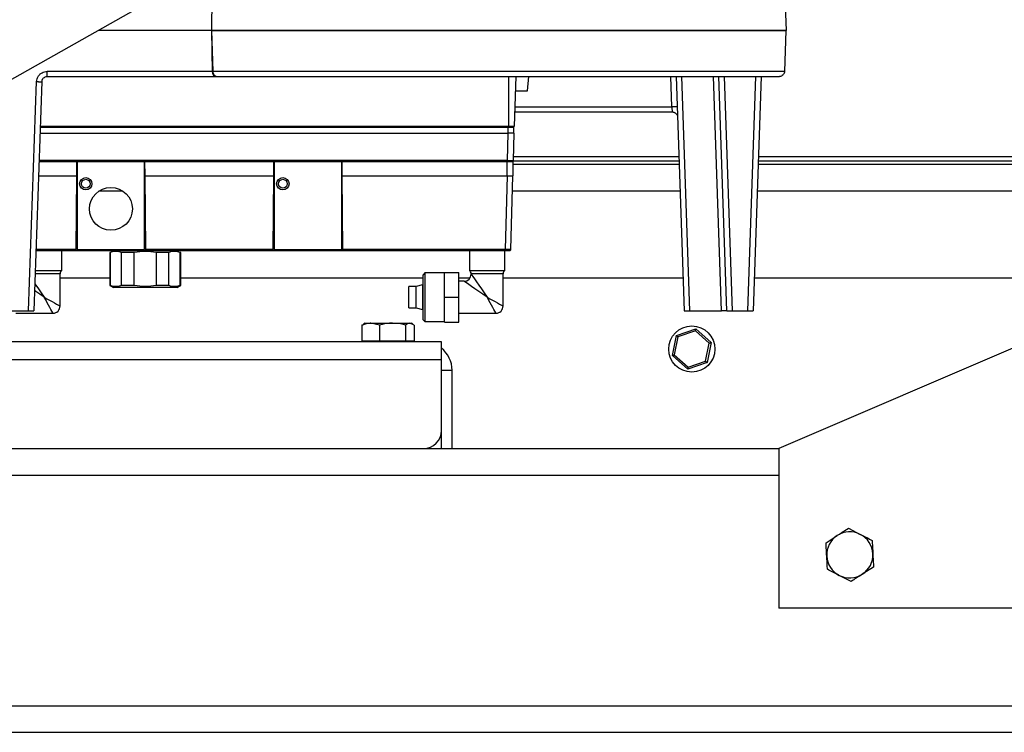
# Model space of a CAD drawing. Header units: millimetres. Extents: x 42 to 514, y 147 to 318.
# Tile 32 of 90: x 237.36 to 246.6, y 150.73 to 157.43. Entities that reach past the tile are written whole.
import ezdxf

# ---------------------------------------------------------------- set-up
doc = ezdxf.new("R2010")
doc.units = ezdxf.units.MM

msp = doc.modelspace()

# ---------------------------------------------------------------- linework, layer by layer
at = {"color": 7, "linetype": 'Continuous', "lineweight": 25}
for p, q in [((243.8959, 160.6172), (237.2355, 156.8382)), ((239.1658, 157.9129), (239.1559, 157.3265)), ((244.5319, 157.8694), (244.5509, 157.3265)), ((239.1572, 157.3265), (238.0961, 157.3265)), ((239.1559, 157.3265), (244.5509, 157.3265)), ((244.5509, 157.3265), (239.1572, 157.3265)), ((239.1572, 157.3265), (239.1677, 156.9414)), ((239.1572, 157.3265), (239.1637, 156.9414)), ((244.5374, 156.9414), (244.5509, 157.3265)), ((239.1637, 156.9414), (237.6149, 156.9414)), ((239.1677, 156.9414), (239.1637, 156.9414)), ((244.5374, 156.9414), (239.1677, 156.9414)), ((237.6149, 156.8932), (239.1879, 156.8932)), ((239.1879, 156.8932), (239.2069, 156.8932)), ((241.9475, 156.4265), (241.9475, 156.8932)), ((242.0009, 156.4265), (242.0172, 156.8932)), ((242.1231, 156.7598), (242.134, 156.8932)), ((243.4775, 156.6081), (243.4676, 156.8932)), ((243.5175, 156.8932), (243.5944, 154.6932)), ((243.5675, 156.8932), (243.6443, 154.6932)), ((243.9444, 154.6932), (243.8676, 156.8932)), ((243.9944, 154.6932), (243.9175, 156.8932)), ((243.9675, 156.8932), (244.0443, 154.6932)), ((244.1907, 154.6932), (244.2676, 156.8932)), ((244.3175, 156.8932), (244.2407, 154.6932)), ((237.4399, 154.6932), (237.515, 156.8449)), ((237.565, 156.8449), (237.4898, 154.6932)), ((242.0125, 156.7598), (242.1231, 156.7598)), ((242.0072, 156.6081), (243.4775, 156.6081)), ((242.0055, 156.5598), (243.4809, 156.5598)), ((237.5504, 156.4265), (241.9475, 156.4265)), ((241.9424, 156.3598), (241.9409, 156.4168)), ((241.9475, 156.4265), (242.0009, 156.4265)), ((241.9957, 156.3598), (241.9942, 156.4168)), ((237.548, 156.3598), (241.9424, 156.3598)), ((241.9356, 156.1029), (241.9424, 156.3598)), ((241.9957, 156.3598), (241.9424, 156.3598)), ((241.9957, 156.3598), (241.9889, 156.1029)), ((241.99, 156.1415), (243.5438, 156.1415)), ((244.2913, 156.1415), (249.1483, 156.1415)), ((237.5387, 156.0932), (237.8923, 156.0932)), ((237.8911, 155.9598), (237.8923, 156.0932)), ((237.8956, 156.0665), (237.8921, 156.0665)), ((237.8923, 156.0932), (238.529, 156.0932)), ((237.8956, 156.0932), (237.8956, 155.2665)), ((238.529, 155.2665), (238.529, 156.0932)), ((238.529, 156.0932), (238.5301, 155.9598)), ((238.529, 156.0932), (239.7423, 156.0932)), ((238.5292, 156.0665), (238.529, 156.0665)), ((239.7411, 155.9598), (239.7423, 156.0932)), ((239.7456, 156.0665), (239.7421, 156.0665)), ((239.7423, 156.0932), (240.379, 156.0932)), ((239.7456, 156.0932), (239.7456, 155.2665)), ((240.379, 156.0932), (241.9323, 156.0932)), ((240.379, 156.0932), (240.3801, 155.9598)), ((240.379, 155.2665), (240.379, 156.0932)), ((240.3792, 156.0665), (240.379, 156.0665)), ((241.9323, 155.9598), (241.9323, 156.0932)), ((241.9856, 156.0932), (241.9323, 156.0932)), ((241.9856, 156.0932), (241.9856, 155.9598)), ((243.5464, 156.0665), (241.9856, 156.0665)), ((241.9883, 156.0998), (243.5452, 156.0998)), ((249.1483, 156.0665), (244.2887, 156.0665)), ((244.2898, 156.0998), (249.1483, 156.0998)), ((237.5341, 155.9598), (237.8911, 155.9598)), ((237.8851, 155.2698), (237.8911, 155.9598)), ((238.5301, 155.9598), (239.7411, 155.9598)), ((238.5301, 155.9598), (238.5362, 155.2698)), ((239.7351, 155.2698), (239.7411, 155.9598)), ((240.3801, 155.9598), (240.3862, 155.2698)), ((240.3801, 155.9598), (241.9323, 155.9598)), ((241.9323, 155.9598), (241.9142, 155.2696)), ((241.9675, 155.2696), (241.9856, 155.9598)), ((249.1483, 155.3998), (244.4816, 153.3998)), ((237.8956, 155.3332), (237.8857, 155.3332)), ((238.5356, 155.3332), (238.529, 155.3332)), ((239.7456, 155.3332), (239.7357, 155.3332)), ((240.3856, 155.3332), (240.379, 155.3332)), ((237.5096, 155.2598), (237.8751, 155.2598)), ((237.7523, 155.0698), (237.7523, 155.2598)), ((237.877, 155.26), (237.877, 155.2598)), ((237.877, 155.2598), (238.5462, 155.2598)), ((237.8822, 155.2627), (237.8821, 155.2627)), ((237.8851, 155.2698), (237.8851, 155.2696)), ((237.8956, 155.2665), (238.529, 155.2665)), ((238.2021, 155.2406), (238.2021, 154.9291)), ((238.2092, 155.2406), (238.2021, 155.2406)), ((238.2092, 154.9291), (238.2092, 155.2406)), ((238.3132, 154.9291), (238.3132, 155.2406)), ((238.4314, 155.2406), (238.3132, 155.2406)), ((238.4314, 154.9291), (238.4314, 155.2406)), ((238.5362, 155.2696), (238.5362, 155.2698)), ((239.7351, 155.2696), (238.5362, 155.2696)), ((238.5391, 155.2627), (238.5392, 155.2627)), ((238.5462, 155.2598), (239.7251, 155.2598)), ((238.6395, 154.9291), (238.6395, 155.2406)), ((238.7576, 155.2406), (238.6395, 155.2406)), ((238.7576, 154.9291), (238.7576, 155.2406)), ((238.8617, 154.9291), (238.8617, 155.2406)), ((238.8688, 155.2406), (238.8617, 155.2406)), ((238.8688, 154.9291), (238.8688, 155.2406)), ((239.7251, 155.2598), (240.3962, 155.2598)), ((239.7322, 155.2627), (239.7321, 155.2627)), ((239.7351, 155.2698), (239.7351, 155.2696)), ((239.7456, 155.2665), (240.379, 155.2665)), ((240.3862, 155.2696), (240.3862, 155.2698)), ((241.9142, 155.2696), (240.3862, 155.2696)), ((240.3891, 155.2627), (240.3892, 155.2627)), ((240.3962, 155.2598), (241.9142, 155.2598)), ((241.5773, 155.2598), (241.5773, 155.0698)), ((241.9106, 155.0698), (241.9106, 155.2598)), ((241.9675, 155.2696), (241.9665, 155.2695)), ((237.503, 155.0698), (237.7523, 155.0698)), ((237.7356, 154.7365), (237.7356, 155.041)), ((238.2021, 154.9998), (237.7356, 154.9998)), ((241.144, 154.9998), (238.8688, 154.9998)), ((241.1606, 155.0482), (241.144, 155.0315)), ((241.144, 154.6082), (241.144, 155.0315)), ((241.344, 155.0482), (241.1606, 155.0482)), ((241.1606, 155.0482), (241.1606, 154.5915)), ((241.344, 155.0532), (241.4773, 155.0532)), ((241.344, 154.8198), (241.344, 155.0532)), ((241.4773, 154.8198), (241.4773, 155.0532)), ((241.583, 154.9998), (241.4773, 154.9998)), ((241.5773, 155.0698), (241.9106, 155.0698)), ((241.594, 155.041), (241.594, 155.0365)), ((241.894, 154.7365), (241.894, 155.041)), ((243.5836, 154.9998), (241.894, 154.9998)), ((248.2149, 154.9998), (244.2514, 154.9998)), ((238.2021, 154.9291), (238.2354, 154.9098)), ((238.2092, 154.9291), (238.2021, 154.9291)), ((238.8354, 154.9098), (238.2354, 154.9098)), ((238.4314, 154.9291), (238.3132, 154.9291)), ((238.7576, 154.9291), (238.6395, 154.9291)), ((238.8354, 154.9098), (238.8688, 154.9291)), ((238.8617, 154.9291), (238.8688, 154.9291)), ((241.0773, 154.9198), (241.0106, 154.9198)), ((241.0106, 154.7198), (241.0106, 154.9198)), ((241.1373, 154.9365), (241.0773, 154.9204)), ((241.0773, 154.7193), (241.0773, 154.9204)), ((241.144, 154.9365), (241.1373, 154.9365)), ((241.1373, 154.9365), (241.1373, 154.7032)), ((241.5273, 154.9698), (241.4773, 154.9698)), ((241.344, 154.8198), (241.4773, 154.8198)), ((241.344, 154.5865), (241.344, 154.8198)), ((241.4773, 154.5865), (241.4773, 154.8198)), ((241.0106, 154.7198), (241.0773, 154.7198)), ((241.0773, 154.7193), (241.1373, 154.7032)), ((236.8675, 154.6932), (237.4399, 154.6932)), ((237.319, 154.6698), (237.669, 154.6698)), ((237.4399, 154.6932), (237.4898, 154.6932)), ((241.1373, 154.7032), (241.144, 154.7032)), ((241.4773, 154.6698), (241.8273, 154.6698)), ((243.5944, 154.6932), (243.6443, 154.6932)), ((243.6443, 154.6932), (243.9444, 154.6932)), ((243.9944, 154.6932), (243.9444, 154.6932)), ((243.9944, 154.6932), (244.0443, 154.6932)), ((244.0443, 154.6932), (244.1907, 154.6932)), ((244.1907, 154.6932), (244.2407, 154.6932)), ((240.5694, 154.5572), (240.5858, 154.565)), ((240.5694, 154.5572), (240.5694, 154.4098)), ((240.5983, 154.5765), (240.5839, 154.5682)), ((240.5983, 154.5765), (240.6515, 154.5765)), ((240.7337, 154.5572), (240.6515, 154.5765)), ((240.6515, 154.5765), (240.8564, 154.5765)), ((240.7337, 154.5572), (240.7337, 154.4098)), ((240.8564, 154.5765), (241.0198, 154.5765)), ((240.9792, 154.5572), (240.9792, 154.4098)), ((241.0605, 154.5572), (241.0198, 154.5765)), ((241.0198, 154.5765), (241.0316, 154.5765)), ((241.0459, 154.5682), (241.0316, 154.5765)), ((241.0605, 154.5572), (241.0605, 154.4098)), ((241.144, 154.6082), (241.1606, 154.5915)), ((241.1606, 154.5915), (241.344, 154.5915)), ((241.344, 154.5865), (241.4773, 154.5865)), ((243.4826, 154.2716), (243.5204, 154.4603)), ((243.5349, 154.4476), (243.5008, 154.2777)), ((243.5204, 154.4603), (243.7027, 154.5219)), ((243.699, 154.503), (243.5349, 154.4476)), ((243.829, 154.3886), (243.699, 154.503)), ((243.7027, 154.5219), (243.8472, 154.3948)), ((241.3149, 154.3998), (232.3591, 154.3998)), ((240.5694, 154.4098), (240.6515, 154.4098)), ((240.5983, 154.4098), (240.5983, 154.3998)), ((240.6515, 154.4098), (240.7337, 154.4098)), ((240.7337, 154.4098), (240.8564, 154.4098)), ((240.8564, 154.4098), (240.9792, 154.4098)), ((240.9792, 154.4098), (241.0198, 154.4098)), ((241.0198, 154.4098), (241.0605, 154.4098)), ((241.0316, 154.3998), (241.0316, 154.4098)), ((241.3149, 154.2332), (241.3149, 154.3998)), ((243.795, 154.2188), (243.829, 154.3886)), ((243.8472, 154.3948), (243.8094, 154.2061)), ((243.6271, 154.1445), (243.4826, 154.2716)), ((243.5008, 154.2777), (243.6309, 154.1634)), ((241.3149, 153.5665), (241.3149, 154.2332)), ((243.8094, 154.2061), (243.6271, 154.1445)), ((243.6309, 154.1634), (243.795, 154.2188)), ((241.3149, 154.1332), (241.4149, 154.1332)), ((241.4149, 153.3998), (241.4149, 154.1332)), ((241.3149, 153.3998), (241.3149, 153.5665)), ((231.3149, 153.3998), (244.4816, 153.3998)), ((244.4816, 153.3998), (244.4816, 151.8998)), ((245.1358, 152.6497), (245.2471, 152.5926)), ((244.9256, 152.514), (245.0307, 152.5819)), ((245.3709, 152.2857), (245.2658, 152.2178)), ((245.1607, 152.15), (245.0494, 152.2071)), ((250.4816, 151.8998), (244.4816, 151.8998)), ((205.5483, 150.9832), (255.7483, 150.9832)), ((210.6165, 150.7332), (250.68, 150.7332))]:
    msp.add_line(p, q, dxfattribs=at)
at = {"color": 8, "linetype": 'Continuous', "lineweight": 25}
for p, q in [((237.55, 156.4168), (241.9409, 156.4168)), ((241.9356, 156.1029), (237.5391, 156.1029)), ((237.8956, 155.8165), (237.8899, 155.8165)), ((238.3259, 155.8165), (238.0988, 155.8165)), ((238.5314, 155.8165), (238.529, 155.8165)), ((239.7456, 155.8165), (239.7399, 155.8165)), ((240.3814, 155.8165), (240.379, 155.8165)), ((243.5551, 155.8165), (241.9819, 155.8165)), ((249.1483, 155.8165), (244.2799, 155.8165)), ((237.8956, 155.2761), (237.8852, 155.2761)), ((238.5361, 155.2761), (238.529, 155.2761)), ((239.7456, 155.2761), (239.7352, 155.2761)), ((240.3861, 155.2761), (240.379, 155.2761)), ((237.8851, 155.2696), (237.51, 155.2696)), ((237.7356, 155.041), (237.502, 155.041)), ((241.894, 155.041), (241.594, 155.041)), ((241.3149, 154.2332), (232.0654, 154.2332)), ((231.3149, 153.1498), (244.4816, 153.1498))]:
    msp.add_line(p, q, dxfattribs=at)
at = {"color": 8, "linetype": 'Continuous', "lineweight": 25, "flags": 128}
for points in [[(241.594, 155.0365), (241.5946, 155.0356), (241.5997, 155.0282), (241.6097, 155.0138), (241.6243, 154.9927), (241.6429, 154.9658), (241.665, 154.9339), (241.6898, 154.8981), (241.7164, 154.8597), (241.744, 154.8198)], [(237.4986, 154.9455), (237.5067, 154.9339), (237.5314, 154.8981), (237.5581, 154.8597), (237.5856, 154.8198)], [(241.744, 154.8198), (241.7041, 154.8474), (241.6657, 154.874), (241.6299, 154.8988), (241.598, 154.9209), (241.571, 154.9395), (241.55, 154.9541), (241.5356, 154.9641), (241.5282, 154.9692), (241.5273, 154.9698)], [(237.5856, 154.8198), (237.5458, 154.8474), (237.5073, 154.874), (237.4964, 154.8816)], [(237.5856, 154.8198), (237.6117, 154.8054), (237.6369, 154.7913), (237.6606, 154.7782), (237.682, 154.7663), (237.7005, 154.756), (237.7155, 154.7477), (237.7266, 154.7415), (237.7333, 154.7378), (237.7356, 154.7365)], [(237.669, 154.6698), (237.669, 154.6698), (237.6677, 154.6721), (237.6639, 154.6789), (237.6578, 154.6899), (237.6495, 154.7049), (237.6392, 154.7234), (237.6273, 154.7448), (237.6141, 154.7685), (237.6001, 154.7938), (237.5856, 154.8198)], [(241.744, 154.8198), (241.77, 154.8054), (241.7953, 154.7913), (241.819, 154.7782), (241.8404, 154.7663), (241.8589, 154.756), (241.8739, 154.7477), (241.8849, 154.7415), (241.8917, 154.7378), (241.894, 154.7365)], [(241.8273, 154.6698), (241.826, 154.6721), (241.8223, 154.6789), (241.8161, 154.6899), (241.8078, 154.7049), (241.7975, 154.7234), (241.7856, 154.7448), (241.7725, 154.7685), (241.7584, 154.7938), (241.744, 154.8198)]]:
    msp.add_lwpolyline(points, dxfattribs=at)
at = {"color": 7, "linetype": 'Continuous', "lineweight": 25, "flags": 128}
for points in [[(243.5204, 154.4603), (243.5207, 154.46), (243.5215, 154.4593), (243.5229, 154.4581), (243.5247, 154.4566), (243.5268, 154.4546), (243.5293, 154.4524), (243.5321, 154.4501), (243.5349, 154.4476)], [(243.829, 154.3886), (243.8326, 154.3898), (243.836, 154.391), (243.8391, 154.392), (243.8419, 154.393), (243.8442, 154.3937), (243.8459, 154.3943), (243.8469, 154.3946), (243.8472, 154.3948)], [(243.4826, 154.2716), (243.4829, 154.2717), (243.484, 154.2721), (243.4857, 154.2726), (243.4879, 154.2734), (243.4907, 154.2743), (243.4938, 154.2754), (243.4973, 154.2765), (243.5008, 154.2777)], [(243.795, 154.2188), (243.7978, 154.2163), (243.8005, 154.2139), (243.803, 154.2117), (243.8052, 154.2098), (243.807, 154.2082), (243.8083, 154.207), (243.8091, 154.2063), (243.8094, 154.2061)], [(243.6309, 154.1634), (243.6301, 154.1597), (243.6294, 154.1561), (243.6288, 154.1529), (243.6282, 154.15), (243.6277, 154.1477), (243.6274, 154.1459), (243.6272, 154.1448), (243.6271, 154.1445)]]:
    msp.add_lwpolyline(points, dxfattribs=at)
at = {"color": 7, "linetype": 'Continuous', "lineweight": 25}
for centre, radius in [((237.9766, 155.8855), 0.0583), ((237.9766, 155.8855), 0.0417), ((239.8266, 155.8855), 0.0583), ((239.8266, 155.8855), 0.0417), ((238.2123, 155.6498), 0.2017), ((243.6649, 154.3332), 0.2167)]:
    msp.add_circle(centre, radius, dxfattribs=at)
for centre, radius, start, end in [((239.2128, 156.938), 0.0452, 175.58136, 262.54496), ((237.8751, 155.2698), 0.01, 270, 314.25), ((237.8751, 155.2698), 0.01, 314.75, 358.5), ((238.5462, 155.2698), 0.01, 181.5, 225.25), ((238.5462, 155.2698), 0.01, 225.75, 270), ((239.7251, 155.2698), 0.01, 270, 314.25), ((239.7251, 155.2698), 0.01, 314.75, 358.5), ((240.3962, 155.2698), 0.01, 181.5, 225.25), ((240.3962, 155.2698), 0.01, 225.75, 270), ((237.769, 155.041), 0.0333, 120, 180), ((241.5273, 155.0365), 0.0667, 270.31144, 359.80296), ((241.5606, 155.041), 0.0333, 0, 60), ((241.9273, 155.041), 0.0333, 120, 180), ((237.669, 154.7365), 0.0667, 269.41618, 1.01991), ((241.8273, 154.7365), 0.0667, 269.41618, 1.01991), ((232.1448, 156.8292), 11.786, 348.6169, 348.71045), ((241.1483, 154.1332), 0.2667, 0, 51.31781), ((241.1483, 153.5665), 0.1667, 270, 0), ((245.1483, 152.3998), 0.2167, 62.84575, 122.84575), ((245.1483, 152.3998), 0.2167, 122.84575, 182.84575), ((245.1483, 152.3998), 0.2167, 2.84575, 62.84575), ((245.1483, 152.3998), 0.2167, 302.84575, 2.84575), ((245.1483, 152.3998), 0.2167, 182.84575, 242.84575), ((245.1483, 152.3998), 0.2167, 242.84575, 302.84575)]:
    msp.add_arc(centre, radius, start, end, dxfattribs=at)
for centre, major_axis, ratio, start_param, end_param in [((239.1879, 156.9432), (0, 0.05), 0.483503, 1.605703, 3.141593), ((241.9323, 155.9605), (0.0533, -0.0007), 0.013086, 4.712732, 6.283185)]:
    msp.add_ellipse(centre, major_axis=major_axis, ratio=ratio, start_param=start_param, end_param=end_param, dxfattribs=at)
for points, knots in [([(237.5294, 156.8932), (237.5342, 156.9001), (237.5442, 156.9141), (237.5653, 156.9294), (237.5894, 156.9396), (237.6065, 156.9408), (237.6149, 156.9414)], [0, 0, 0, 0, 0.245876, 0.500056, 0.7542, 1, 1, 1, 1]), ([(237.6149, 156.9072), (237.6149, 156.9096), (237.6149, 156.9143), (237.6149, 156.9227), (237.6149, 156.9319), (237.6149, 156.9382), (237.6149, 156.9414)], [0, 0, 0, 0, 0.249999, 0.500016, 0.750001, 1, 1, 1, 1]), ([(244.5222, 156.9072), (244.5258, 156.9114), (244.533, 156.9198), (244.5368, 156.9325), (244.5373, 156.9397), (244.5374, 156.9414)], [0, 0, 0, 0, 0.433801, 0.868015, 1, 1, 1, 1]), ([(237.515, 156.8449), (237.5158, 156.8534), (237.5175, 156.8704), (237.5254, 156.8856), (237.5294, 156.8932)], [0, 0, 0, 0, 0.500012, 1, 1, 1, 1]), ([(237.565, 156.8449), (237.5654, 156.8488), (237.5661, 156.8561), (237.5708, 156.8682), (237.5766, 156.875), (237.5802, 156.8791)], [0, 0, 0, 0, 0.304782, 0.573313, 1, 1, 1, 1]), ([(237.5802, 156.8791), (237.5855, 156.8833), (237.5957, 156.8913), (237.6086, 156.8926), (237.6149, 156.8932)], [0, 0, 0, 0, 0.513031, 1, 1, 1, 1]), ([(237.6149, 156.8932), (237.6149, 156.8934), (237.6149, 156.8937), (237.6149, 156.8966), (237.6149, 156.9009), (237.6149, 156.9051), (237.6149, 156.9072)], [0, 0, 0, 0, 0.2500031, 0.5000259, 0.7500209, 1, 1, 1, 1]), ([(239.2069, 156.8932), (239.2608, 156.8932), (239.3691, 156.8932), (239.5516, 156.8932), (239.7493, 156.8932), (239.9624, 156.8932), (240.1889, 156.8932), (240.4263, 156.8932), (240.6725, 156.8932), (240.9252, 156.8932), (241.1813, 156.8932), (241.4384, 156.8932), (241.6941, 156.8932), (241.948, 156.8932), (242.2005, 156.8932), (242.4518, 156.8932), (242.7015, 156.8932), (242.9471, 156.8932), (243.1864, 156.8932), (243.4163, 156.8932), (243.6346, 156.8932), (243.8393, 156.8932), (244.0284, 156.8932), (244.2001, 156.8932), (244.3549, 156.8932), (244.4435, 156.8932), (244.4875, 156.8932)], [0, 0, 0, 0, 0.040581, 0.081632, 0.123125, 0.165248, 0.207552, 0.25, 0.292446, 0.334749, 0.376874, 0.418366, 0.459418, 0.5, 0.540579, 0.581632, 0.623126, 0.665248, 0.707551, 0.75, 0.792446, 0.834749, 0.876875, 0.918366, 0.959418, 1, 1, 1, 1]), ([(244.5222, 156.9072), (244.517, 156.9032), (244.5067, 156.8951), (244.4939, 156.8938), (244.4875, 156.8932)], [0, 0, 0, 0, 0.499804, 1, 1, 1, 1]), ([(237.515, 156.8449), (237.5183, 156.8448), (237.5248, 156.8446), (237.5342, 156.8444), (237.543, 156.8442), (237.5479, 156.8442), (237.5503, 156.8442)], [0, 0, 0, 0, 0.250009, 0.5000244, 0.7500367, 1, 1, 1, 1]), ([(237.5503, 156.8442), (237.5525, 156.8442), (237.5569, 156.8442), (237.5614, 156.8444), (237.5644, 156.8446), (237.5648, 156.8448), (237.565, 156.8449)], [0, 0, 0, 0, 0.250004, 0.499973, 0.74999, 1, 1, 1, 1]), ([(243.5128, 156.6088), (243.5104, 156.6088), (243.5055, 156.6088), (243.4967, 156.6086), (243.4873, 156.6084), (243.4808, 156.6082), (243.4775, 156.6081)], [0, 0, 0, 0, 0.249993, 0.499997, 0.749955, 1, 1, 1, 1]), ([(243.4775, 156.6081), (243.4778, 156.6042), (243.4783, 156.5969), (243.4791, 156.5848), (243.4796, 156.578), (243.4799, 156.5739)], [0, 0, 0, 0, 0.304794, 0.573331, 1, 1, 1, 1]), ([(243.4799, 156.5739), (243.4802, 156.5698), (243.4808, 156.5617), (243.4808, 156.5605), (243.4809, 156.5598)], [0, 0, 0, 0, 0.513065, 1, 1, 1, 1]), ([(243.5275, 156.6081), (243.5273, 156.6082), (243.5269, 156.6084), (243.5239, 156.6086), (243.5194, 156.6088), (243.515, 156.6088), (243.5128, 156.6088)], [0, 0, 0, 0, 0.250004, 0.500006, 0.749997, 1, 1, 1, 1]), ([(243.4808, 156.5607), (243.4858, 156.5601), (243.4957, 156.5589), (243.5075, 156.5534), (243.5128, 156.548), (243.5145, 156.5462)], [0, 0, 0, 0, 0.399249, 0.799487, 1, 1, 1, 1]), ([(243.4809, 156.5598), (243.4841, 156.5597), (243.4905, 156.5593), (243.4997, 156.5565), (243.5083, 156.5521), (243.5132, 156.5479), (243.5156, 156.5458)], [0, 0, 0, 0, 0.249999, 0.50002, 0.750064, 1, 1, 1, 1]), ([(243.5156, 156.5458), (243.5178, 156.5434), (243.5221, 156.5387), (243.5255, 156.5332), (243.5266, 156.5301), (243.5266, 156.5301)], [0, 0, 0, 0, 0.497604, 0.99505, 1, 1, 1, 1]), ([(241.9409, 156.4265), (241.9409, 156.4265), (241.9409, 156.4264), (241.9409, 156.4258), (241.9409, 156.4249), (241.9409, 156.4241), (241.9409, 156.4237)], [0, 0, 0, 0, 0.250065, 0.499866, 0.749988, 1, 1, 1, 1]), ([(241.9409, 156.4168), (241.9409, 156.4174), (241.9409, 156.4187), (241.9409, 156.4205), (241.9409, 156.4222), (241.9409, 156.4232), (241.9409, 156.4237)], [0, 0, 0, 0, 0.250029, 0.5000069, 0.7500963, 1, 1, 1, 1]), ([(241.9409, 156.4168), (241.9445, 156.4168), (241.9517, 156.4168), (241.9651, 156.4169), (241.9732, 156.4169), (241.9786, 156.4169)], [0, 0, 0, 0, 0.2608583, 0.514849, 1, 1, 1, 1]), ([(241.9786, 156.4169), (241.9828, 156.4169), (241.9893, 156.4169), (241.9935, 156.4168), (241.994, 156.4168), (241.9942, 156.4168)], [0, 0, 0, 0, 0.4852104, 0.7391975, 1, 1, 1, 1]), ([(241.9356, 156.1029), (241.9393, 156.1029), (241.9464, 156.1029), (241.9599, 156.1028), (241.968, 156.1028), (241.9733, 156.1028)], [0, 0, 0, 0, 0.2608583, 0.514849, 1, 1, 1, 1]), ([(241.9356, 156.096), (241.9356, 156.0965), (241.9356, 156.0974), (241.9356, 156.0991), (241.9356, 156.101), (241.9356, 156.1023), (241.9356, 156.1029)], [0, 0, 0, 0, 0.249892, 0.499969, 0.750015, 1, 1, 1, 1]), ([(241.9356, 156.096), (241.9356, 156.0956), (241.9356, 156.0947), (241.9356, 156.0939), (241.9356, 156.0933), (241.9356, 156.0932), (241.9356, 156.0932)], [0, 0, 0, 0, 0.250012, 0.500134, 0.749935, 1, 1, 1, 1]), ([(241.9356, 156.0932), (241.9411, 156.0932), (241.9495, 156.0932), (241.9596, 156.0932), (241.9665, 156.0932), (241.9721, 156.0932), (241.9775, 156.0932), (241.9784, 156.0932), (241.979, 156.0932)], [0, 0, 0, 0, 0.239505, 0.369607, 0.499995, 0.630128, 0.760518, 1, 1, 1, 1]), ([(241.9733, 156.1028), (241.9776, 156.1028), (241.9841, 156.1028), (241.9883, 156.1029), (241.9887, 156.1029), (241.9889, 156.1029)], [0, 0, 0, 0, 0.4852104, 0.7391975, 1, 1, 1, 1]), ([(241.9859, 156.096), (241.9854, 156.0956), (241.9845, 156.0947), (241.9827, 156.0939), (241.9809, 156.0933), (241.9796, 156.0932), (241.979, 156.0932)], [0, 0, 0, 0, 0.250225, 0.500358, 0.749923, 1, 1, 1, 1]), ([(241.9859, 156.096), (241.9864, 156.0965), (241.9872, 156.0974), (241.9882, 156.0991), (241.9888, 156.101), (241.9889, 156.1023), (241.9889, 156.1029)], [0, 0, 0, 0, 0.2499229, 0.499906, 0.7499833, 1, 1, 1, 1]), ([(238.3132, 155.2406), (238.2984, 155.2447), (238.2684, 155.2531), (238.2334, 155.2487), (238.2137, 155.2421), (238.2092, 155.2406)], [0, 0, 0, 0, 0.428189, 0.86717, 1, 1, 1, 1]), ([(238.6395, 155.2406), (238.6048, 155.2454), (238.5354, 155.255), (238.4661, 155.2454), (238.4314, 155.2406)], [0, 0, 0, 0, 0.499995, 1, 1, 1, 1]), ([(238.8617, 155.2406), (238.8469, 155.2447), (238.8169, 155.2531), (238.7819, 155.2487), (238.7622, 155.2421), (238.7576, 155.2406)], [0, 0, 0, 0, 0.428191, 0.867166, 1, 1, 1, 1]), ([(241.9519, 155.2695), (241.9466, 155.2695), (241.9385, 155.2695), (241.925, 155.2695), (241.9179, 155.2696), (241.9142, 155.2696)], [0, 0, 0, 0, 0.485192, 0.739162, 1, 1, 1, 1]), ([(241.9142, 155.2696), (241.9142, 155.2689), (241.9142, 155.2677), (241.9142, 155.2658), (241.9142, 155.2641), (241.9142, 155.2632), (241.9142, 155.2627)], [0, 0, 0, 0, 0.250031, 0.50001, 0.750045, 1, 1, 1, 1]), ([(241.9142, 155.2627), (241.9142, 155.2623), (241.9142, 155.2614), (241.9142, 155.2605), (241.9142, 155.26), (241.9142, 155.2599), (241.9142, 155.2598)], [0, 0, 0, 0, 0.249981, 0.500143, 0.750182, 1, 1, 1, 1]), ([(241.9142, 155.2598), (241.9197, 155.2598), (241.9281, 155.2598), (241.9382, 155.2598), (241.9451, 155.2598), (241.9507, 155.2598), (241.9561, 155.2598), (241.957, 155.2598), (241.9575, 155.2598)], [0, 0, 0, 0, 0.2395, 0.369652, 0.499992, 0.630145, 0.760534, 1, 1, 1, 1]), ([(241.9575, 155.2598), (241.9582, 155.2599), (241.9595, 155.26), (241.9613, 155.2605), (241.9631, 155.2614), (241.964, 155.2623), (241.9645, 155.2627)], [0, 0, 0, 0, 0.2502826, 0.5001511, 0.7502419, 1, 1, 1, 1]), ([(241.9645, 155.2627), (241.965, 155.2632), (241.9658, 155.2641), (241.9667, 155.2658), (241.9674, 155.2677), (241.9675, 155.2689), (241.9675, 155.2696)], [0, 0, 0, 0, 0.2494105, 0.4996652, 0.7499449, 1, 1, 1, 1]), ([(241.9646, 155.2627), (241.9653, 155.2637), (241.9669, 155.2658), (241.9667, 155.2683), (241.9665, 155.2696)], [0, 0, 0, 0, 0.49549, 1, 1, 1, 1]), ([(238.3132, 154.9291), (238.2984, 154.925), (238.2684, 154.9166), (238.2334, 154.921), (238.2137, 154.9276), (238.2092, 154.9291)], [0, 0, 0, 0, 0.428189, 0.86717, 1, 1, 1, 1]), ([(238.6395, 154.9291), (238.6048, 154.9243), (238.5354, 154.9147), (238.4661, 154.9243), (238.4314, 154.9291)], [0, 0, 0, 0, 0.499995, 1, 1, 1, 1]), ([(238.8617, 154.9291), (238.8469, 154.925), (238.8169, 154.9166), (238.7819, 154.921), (238.7622, 154.9276), (238.7576, 154.9291)], [0, 0, 0, 0, 0.428191, 0.867166, 1, 1, 1, 1]), ([(240.6515, 154.5765), (240.6496, 154.5765), (240.6218, 154.5762), (240.5946, 154.5663), (240.5694, 154.5572)], [0, 0, 0, 0, 0.070218, 1, 1, 1, 1]), ([(240.8564, 154.5765), (240.8471, 154.5763), (240.8056, 154.5754), (240.7651, 154.5651), (240.7337, 154.5572)], [0, 0, 0, 0, 0.224164, 1, 1, 1, 1]), ([(240.9792, 154.5572), (240.9712, 154.5595), (240.9312, 154.5709), (240.8896, 154.574), (240.8564, 154.5765)], [0, 0, 0, 0, 0.201222, 1, 1, 1, 1]), ([(241.0198, 154.5765), (241.0189, 154.5765), (241.0052, 154.5762), (240.9917, 154.5663), (240.9792, 154.5572)], [0, 0, 0, 0, 0.070219, 1, 1, 1, 1]), ([(245.0307, 152.5819), (245.0332, 152.5835), (245.0687, 152.6064), (245.1035, 152.6288), (245.1358, 152.6497)], [0, 0, 0, 0, 0.0702066, 1, 1, 1, 1]), ([(244.9319, 152.3891), (244.9314, 152.3986), (244.9293, 152.4408), (244.9272, 152.482), (244.9256, 152.514)], [0, 0, 0, 0, 0.2241698, 1, 1, 1, 1]), ([(245.2471, 152.5926), (245.2498, 152.5913), (245.2874, 152.572), (245.3242, 152.5531), (245.3584, 152.5355)], [0, 0, 0, 0, 0.070228, 1, 1, 1, 1]), ([(245.3584, 152.5355), (245.36, 152.5036), (245.3621, 152.4623), (245.3642, 152.4201), (245.3647, 152.4106)], [0, 0, 0, 0, 0.775829, 1, 1, 1, 1]), ([(245.3647, 152.4106), (245.3663, 152.3768), (245.3684, 152.3345), (245.3705, 152.2938), (245.3709, 152.2857)], [0, 0, 0, 0, 0.7988, 1, 1, 1, 1]), ([(244.9381, 152.2641), (244.9377, 152.2723), (244.9356, 152.313), (244.9335, 152.3553), (244.9319, 152.3891)], [0, 0, 0, 0, 0.2011991, 1, 1, 1, 1]), ([(245.0494, 152.2071), (245.0467, 152.2084), (245.0091, 152.2277), (244.9723, 152.2466), (244.9381, 152.2641)], [0, 0, 0, 0, 0.070203, 1, 1, 1, 1]), ([(245.2658, 152.2178), (245.2633, 152.2162), (245.2278, 152.1933), (245.193, 152.1708), (245.1607, 152.15)], [0, 0, 0, 0, 0.070205, 1, 1, 1, 1])]:
    msp.add_open_spline(points, degree=3, knots=knots, dxfattribs=at)
at = {"color": 8, "linetype": 'Continuous', "lineweight": 25}
msp.add_open_spline([(241.9665, 155.2695), (241.9665, 155.2695), (241.9661, 155.2695), (241.9625, 155.2695), (241.9561, 155.2695), (241.9519, 155.2695)], degree=3, knots=[0, 0, 0, 0, 0.017947, 0.355403, 1, 1, 1, 1], dxfattribs=at)

doc.saveas('drawing.dxf')
